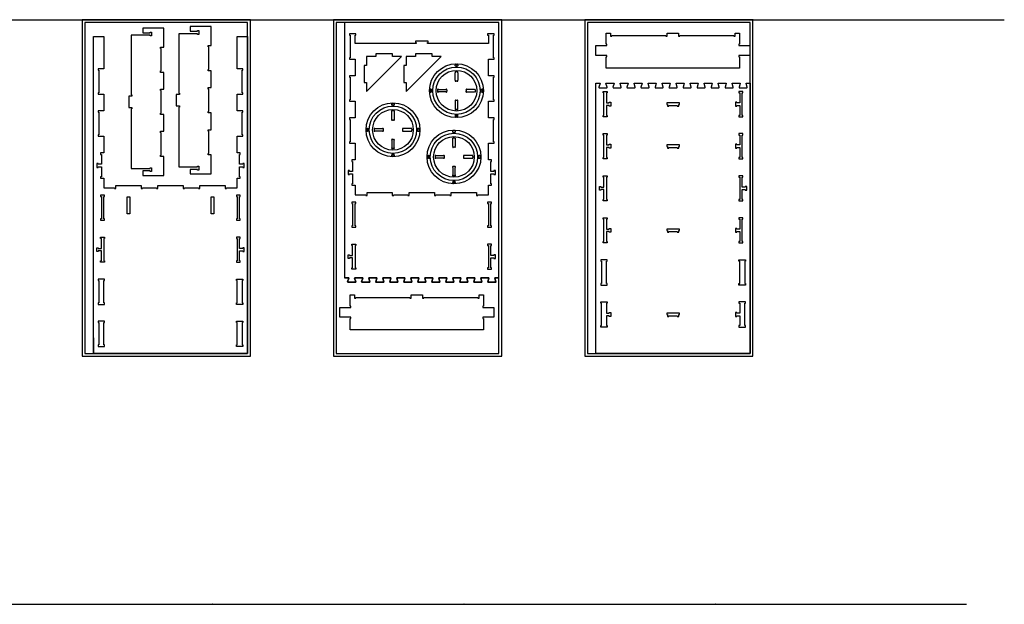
# Model space of a CAD drawing. Header units: inches. Extents: x -1745 to 48028, y -9858 to 20083.
# Tile 3 of 31: x 5840 to 12863, y -5412 to -1241. Entities that reach past the tile are written whole.
import ezdxf

# ---------------------------------------------------------------- set-up
doc = ezdxf.new("R2010")
doc.units = ezdxf.units.IN
doc.header["$MEASUREMENT"] = 0
doc.header["$PDMODE"] = 34
doc.layers.add('6_ANYTOOL_CUTTHROUGH_OUTSI', color=5, linetype='Continuous')
for name, color, linetype, lineweight, true_color in [('TOP-CUT-INSIDE_24.500MM', 7, 'Continuous', 25, 0x0300ff), ('TOP-CUT-OUTSIDE_24.500MM', 7, 'Continuous', 25, 0x00a2ff), ('TOP-POCKET-INSIDE_18.000MM', 7, 'Continuous', 25, 0x99ff00), ('TOP-POCKET-INSIDE_20.000MM', 7, 'Continuous', 25, 0x00ffc2)]:
    doc.layers.add(name, color=color, linetype=linetype, lineweight=lineweight, true_color=true_color)

msp = doc.modelspace()

# ---------------------------------------------------------------- linework, layer by layer
for p, q in [((-1476.9, -1241.5), (12862.9, -1241.5)), ((8958.6, -1559.6), (8952, -1559.6)), ((8956.3, -1569.6), (8954.3, -1569.6)), ((8767.8, -1743.7), (8767.8, -1750.4)), ((8777.8, -1746.1), (8777.8, -1748.1)), ((9132.8, -1746.1), (9132.8, -1748.1)), ((9142.8, -1743.7), (9142.8, -1750.4)), ((8505.9, -1838.4), (8499.2, -1838.4)), ((8503.5, -1848.4), (8501.5, -1848.4)), ((8958.6, -1934.6), (8952, -1934.6)), ((8956.3, -1924.6), (8954.3, -1924.6)), ((8315, -2022.6), (8315, -2029.3)), ((8325, -2024.9), (8325, -2026.9)), ((8680, -2024.9), (8680, -2026.9)), ((8690, -2022.6), (8690, -2029.3)), ((8941, -2032.1), (8934.3, -2032.1)), ((8938.6, -2042.1), (8936.6, -2042.1)), ((8505.9, -2213.4), (8499.2, -2213.4)), ((8503.5, -2203.4), (8501.5, -2203.4)), ((8750.1, -2216.3), (8750.1, -2223)), ((8760.1, -2218.6), (8760.1, -2220.6)), ((9115.1, -2218.6), (9115.1, -2220.6)), ((9125.1, -2216.3), (9125.1, -2223)), ((8941, -2407.1), (8934.3, -2407.1)), ((8938.6, -2397.1), (8936.6, -2397.1)), ((9205.9, -2541.5), (9182.9, -2541.5)), ((9200.9, -2711.5), (9200.9, -2551.5)), ((9200.9, -2551.5), (9205.9, -2551.5)), ((9205.9, -2551.5), (9205.9, -2541.5)), ((9182.9, -2721.5), (9205.9, -2721.5)), ((9205.9, -2711.5), (9200.9, -2711.5)), ((9205.9, -2721.5), (9205.9, -2711.5)), ((9131.5, -3081.5), (9185.4, -3081.5)), ((9185.4, -3081.5), (9131.5, -3081.5)), ((9186.8, -3084.4), (9178.8, -3110.5)), ((9178.8, -3110.5), (9186.8, -3084.4)), ((9037.4, -3111.7), (9037.3, -3110.5)), ((9037.3, -3110.5), (9037.4, -3111.7)), ((9078.8, -3110.5), (9078.7, -3111.7)), ((9078.7, -3111.7), (9078.8, -3110.5)), ((9081.4, -3114), (9134.7, -3114)), ((9134.7, -3114), (9081.4, -3114)), ((9180.2, -3113.7), (9181.4, -3114)), ((9181.4, -3114), (9180.2, -3113.7)), ((9236.9, -3112.9), (9237.4, -3111.7)), ((9237.4, -3111.7), (9236.9, -3112.9)), ((9237.4, -3111.7), (9237.3, -3110.5)), ((9237.3, -3110.5), (9237.4, -3111.7)), ((-1745.5, -5410.6), (12594.3, -5410.6))]:
    msp.add_line(p, q)
at = {"color": 3}
for p, q in [((8958.6, -1613.1), (8952, -1613.1)), ((8958.6, -1678.1), (8952, -1678.1)), ((8821.3, -1743.7), (8821.3, -1750.4)), ((8886.3, -1743.7), (8886.3, -1750.4)), ((9024.3, -1743.7), (9024.3, -1750.4)), ((9089.3, -1743.7), (9089.3, -1750.4)), ((8958.6, -1816.1), (8952, -1816.1)), ((8505.9, -1891.9), (8499.2, -1891.9)), ((8958.6, -1881.1), (8952, -1881.1)), ((8505.9, -1956.9), (8499.2, -1956.9)), ((8368.5, -2022.6), (8368.5, -2029.3)), ((8433.5, -2022.6), (8433.5, -2029.3)), ((8571.5, -2022.6), (8571.5, -2029.3)), ((8636.5, -2022.6), (8636.5, -2029.3)), ((8505.9, -2094.9), (8499.2, -2094.9)), ((8941, -2085.6), (8934.3, -2085.6)), ((8505.9, -2159.9), (8499.2, -2159.9)), ((8941, -2150.6), (8934.3, -2150.6)), ((8803.6, -2216.3), (8803.6, -2223)), ((8868.6, -2216.3), (8868.6, -2223)), ((9006.6, -2216.3), (9006.6, -2223)), ((9071.6, -2216.3), (9071.6, -2223)), ((8941, -2288.6), (8934.3, -2288.6)), ((8941, -2353.6), (8934.3, -2353.6))]:
    msp.add_line(p, q, dxfattribs=at)
at = {"color": 4}
for points in [[(6285.5, -3641.5), (7485.5, -3641.5), (7485.5, -1241.5), (6285.5, -1241.5)], [(6305.5, -3621.5), (7465.5, -3621.5), (7465.5, -1261.5), (6305.5, -1261.5)], [(8077.9, -3641.5), (9277.9, -3641.5), (9277.9, -1241.5), (8077.9, -1241.5)], [(8097.9, -3621.5), (9257.9, -3621.5), (9257.9, -1261.5), (8097.9, -1261.5)], [(9870.4, -3641.5), (11070.4, -3641.5), (11070.4, -1241.5), (9870.4, -1241.5)], [(9890.4, -3621.5), (11050.4, -3621.5), (11050.4, -1261.5), (9890.4, -1261.5)]]:
    msp.add_lwpolyline(points, close=True, dxfattribs=at)
for points in [[(8157.9, -1261.5), (8157.9, -1411.2), (8157.9, -1581.5), (8157.9, -3081.5), (8185.7, -3081.5), (8157.9, -3081.5), (8185.7, -3081.5), (8187.2, -3082.8), (8185.7, -3081.5), (8187.2, -3082.8), (8187.1, -3084.4), (8187.2, -3082.8), (8187.1, -3084.4), (8179.1, -3110.5), (8187.1, -3084.4), (8179.1, -3110.5), (8179.5, -3112.9), (8179.1, -3110.5), (8179.5, -3112.9), (8180.5, -3113.7), (8179.5, -3112.9), (8180.5, -3113.7), (8181.7, -3114), (8180.5, -3113.7), (8181.7, -3114), (8235, -3114), (8181.7, -3114), (8235, -3114), (8237.1, -3112.9), (8235, -3114), (8237.1, -3112.9), (8237.7, -3111.7), (8237.1, -3112.9), (8237.7, -3111.7), (8237.6, -3110.5), (8237.7, -3111.7), (8237.6, -3110.5), (8229.3, -3083.7), (8237.6, -3110.5), (8229.3, -3083.7), (8230.1, -3081.9), (8229.3, -3083.7), (8230.1, -3081.9), (8231.7, -3081.5), (8230.1, -3081.9), (8231.7, -3081.5), (8285.7, -3081.5), (8231.7, -3081.5), (8285.7, -3081.5), (8287.2, -3082.8), (8285.7, -3081.5), (8287.2, -3082.8), (8287.1, -3084.4), (8287.2, -3082.8), (8287.1, -3084.4), (8279.1, -3110.5), (8287.1, -3084.4), (8279.1, -3110.5), (8279.5, -3112.9), (8279.1, -3110.5), (8279.5, -3112.9), (8280.5, -3113.7), (8279.5, -3112.9), (8280.5, -3113.7), (8281.7, -3114), (8280.5, -3113.7), (8281.7, -3114), (8335, -3114), (8281.7, -3114), (8335, -3114), (8337.1, -3112.9), (8335, -3114), (8337.1, -3112.9), (8337.7, -3111.7), (8337.1, -3112.9), (8337.7, -3111.7), (8337.6, -3110.5), (8337.7, -3111.7), (8337.6, -3110.5), (8329.3, -3083.7), (8337.6, -3110.5), (8329.3, -3083.7), (8330.1, -3081.9), (8329.3, -3083.7), (8330.1, -3081.9), (8331.7, -3081.5), (8330.1, -3081.9), (8331.7, -3081.5), (8385.7, -3081.5), (8331.7, -3081.5), (8385.7, -3081.5), (8387.2, -3082.8), (8385.7, -3081.5), (8387.2, -3082.8), (8387.1, -3084.4), (8387.2, -3082.8), (8387.1, -3084.4), (8379.1, -3110.5), (8387.1, -3084.4), (8379.1, -3110.5), (8379, -3111.7), (8379.1, -3110.5), (8379, -3111.7), (8379.5, -3112.9), (8379, -3111.7), (8379.5, -3112.9), (8380.5, -3113.7), (8379.5, -3112.9), (8380.5, -3113.7), (8381.7, -3114), (8380.5, -3113.7), (8381.7, -3114), (8435, -3114), (8381.7, -3114), (8435, -3114), (8437.1, -3112.9), (8435, -3114), (8437.1, -3112.9), (8437.7, -3111.7), (8437.1, -3112.9), (8437.7, -3111.7), (8437.6, -3110.5), (8437.7, -3111.7), (8437.6, -3110.5), (8429.3, -3083.7), (8437.6, -3110.5), (8429.3, -3083.7), (8430.1, -3081.9), (8429.3, -3083.7), (8430.1, -3081.9), (8431.7, -3081.5), (8430.1, -3081.9), (8431.7, -3081.5), (8485.7, -3081.5), (8431.7, -3081.5), (8485.7, -3081.5), (8487.2, -3082.8), (8485.7, -3081.5), (8487.2, -3082.8), (8487.1, -3084.4), (8487.2, -3082.8), (8487.1, -3084.4), (8479.1, -3110.5), (8487.1, -3084.4), (8479.1, -3110.5), (8479, -3111.7), (8479.1, -3110.5), (8479, -3111.7), (8479.5, -3112.9), (8479, -3111.7), (8479.5, -3112.9), (8480.5, -3113.7), (8479.5, -3112.9), (8480.5, -3113.7), (8481.7, -3114), (8480.5, -3113.7), (8481.7, -3114), (8535, -3114), (8481.7, -3114), (8535, -3114), (8536.2, -3113.7), (8535, -3114), (8536.2, -3113.7), (8537.2, -3112.9), (8536.2, -3113.7), (8537.2, -3112.9), (8537.7, -3111.7), (8537.2, -3112.9), (8537.7, -3111.7), (8537.6, -3110.5), (8537.7, -3111.7), (8537.6, -3110.5), (8529.3, -3083.7), (8537.6, -3110.5), (8529.3, -3083.7), (8530.1, -3081.9), (8529.3, -3083.7), (8530.1, -3081.9), (8531.7, -3081.5), (8530.1, -3081.9), (8531.7, -3081.5), (8585.7, -3081.5), (8531.7, -3081.5), (8585.7, -3081.5), (8587.2, -3082.8), (8585.7, -3081.5), (8587.2, -3082.8), (8587.1, -3084.4), (8587.2, -3082.8), (8587.1, -3084.4), (8579.1, -3110.5), (8587.1, -3084.4), (8579.1, -3110.5), (8579.5, -3112.9), (8579.1, -3110.5), (8579.5, -3112.9), (8580.5, -3113.7), (8579.5, -3112.9), (8580.5, -3113.7), (8581.7, -3114), (8580.5, -3113.7), (8581.7, -3114), (8635, -3114), (8581.7, -3114), (8635, -3114), (8637.1, -3112.9), (8635, -3114), (8637.1, -3112.9), (8637.7, -3111.7), (8637.1, -3112.9), (8637.7, -3111.7), (8637.6, -3110.5), (8637.7, -3111.7), (8637.6, -3110.5), (8629.3, -3083.7), (8637.6, -3110.5), (8629.3, -3083.7), (8630.1, -3081.9), (8629.3, -3083.7), (8630.1, -3081.9), (8631.7, -3081.5), (8630.1, -3081.9), (8631.7, -3081.5), (8658.2, -3081.5), (8631.7, -3081.5), (8658.2, -3081.5), (8685.4, -3081.5), (8658.2, -3081.5), (8685.4, -3081.5), (8686.9, -3082.8), (8685.4, -3081.5), (8686.9, -3082.8), (8686.8, -3084.4), (8686.9, -3082.8), (8686.8, -3084.4), (8678.8, -3110.5), (8686.8, -3084.4), (8678.8, -3110.5), (8678.7, -3111.7), (8678.8, -3110.5), (8678.7, -3111.7), (8679.2, -3112.9), (8678.7, -3111.7), (8679.2, -3112.9), (8680.2, -3113.7), (8679.2, -3112.9), (8680.2, -3113.7), (8681.4, -3114), (8680.2, -3113.7), (8681.4, -3114), (8734.7, -3114), (8681.4, -3114), (8734.7, -3114), (8736.9, -3112.9), (8734.7, -3114), (8736.9, -3112.9), (8737.4, -3111.7), (8736.9, -3112.9), (8737.4, -3111.7), (8737.3, -3110.5), (8737.4, -3111.7), (8737.3, -3110.5), (8729.1, -3083.7), (8737.3, -3110.5), (8729.1, -3083.7), (8729.9, -3081.9), (8729.1, -3083.7), (8729.9, -3081.9), (8731.5, -3081.5), (8729.9, -3081.9), (8731.5, -3081.5), (8785.4, -3081.5), (8731.5, -3081.5), (8785.4, -3081.5), (8786.9, -3082.8), (8785.4, -3081.5), (8786.9, -3082.8), (8786.8, -3084.4), (8786.9, -3082.8), (8786.8, -3084.4), (8778.8, -3110.5), (8786.8, -3084.4), (8778.8, -3110.5), (8779.2, -3112.9), (8778.8, -3110.5), (8779.2, -3112.9), (8780.2, -3113.7), (8779.2, -3112.9), (8780.2, -3113.7), (8781.4, -3114), (8780.2, -3113.7), (8781.4, -3114), (8834.7, -3114), (8781.4, -3114), (8834.7, -3114), (8836.9, -3112.9), (8834.7, -3114), (8836.9, -3112.9), (8837.4, -3111.7), (8836.9, -3112.9), (8837.4, -3111.7), (8837.3, -3110.5), (8837.4, -3111.7), (8837.3, -3110.5), (8829.1, -3083.7), (8837.3, -3110.5), (8829.1, -3083.7), (8829.9, -3081.9), (8829.1, -3083.7), (8829.9, -3081.9), (8831.5, -3081.5), (8829.9, -3081.9), (8831.5, -3081.5), (8885.4, -3081.5), (8831.5, -3081.5), (8885.4, -3081.5), (8886.9, -3082.8), (8885.4, -3081.5), (8886.9, -3082.8), (8886.8, -3084.4), (8886.9, -3082.8), (8886.8, -3084.4), (8878.8, -3110.5), (8886.8, -3084.4), (8878.8, -3110.5), (8879.2, -3112.9), (8878.8, -3110.5), (8879.2, -3112.9), (8880.2, -3113.7), (8879.2, -3112.9), (8880.2, -3113.7), (8881.4, -3114), (8880.2, -3113.7), (8881.4, -3114), (8934.7, -3114), (8881.4, -3114), (8934.7, -3114), (8936.9, -3112.9), (8934.7, -3114), (8936.9, -3112.9), (8937.4, -3111.7), (8936.9, -3112.9), (8937.4, -3111.7), (8937.3, -3110.5), (8937.4, -3111.7), (8937.3, -3110.5), (8929.1, -3083.7), (8937.3, -3110.5), (8929.1, -3083.7), (8929.9, -3081.9), (8929.1, -3083.7), (8929.9, -3081.9), (8931.5, -3081.5), (8929.9, -3081.9), (8931.5, -3081.5), (8985.4, -3081.5), (8931.5, -3081.5), (8985.4, -3081.5), (8986.9, -3082.8), (8985.4, -3081.5), (8986.9, -3082.8), (8986.8, -3084.4), (8986.9, -3082.8), (8986.8, -3084.4), (8978.8, -3110.5), (8986.8, -3084.4), (8978.8, -3110.5), (8978.7, -3111.7), (8978.8, -3110.5), (8978.7, -3111.7), (8979.2, -3112.9), (8978.7, -3111.7), (8979.2, -3112.9), (8980.2, -3113.7), (8979.2, -3112.9), (8980.2, -3113.7), (8981.4, -3114), (8980.2, -3113.7), (8981.4, -3114), (9034.7, -3114), (8981.4, -3114), (9034.7, -3114), (9036.9, -3112.9), (9034.7, -3114), (9036.9, -3112.9), (9037.4, -3111.7), (9036.9, -3112.9), (9037.4, -3111.7), (9037.3, -3110.5), (9029.1, -3083.7), (9037.3, -3110.5), (9029.1, -3083.7), (9029.9, -3081.9), (9029.1, -3083.7), (9029.9, -3081.9), (9031.5, -3081.5), (9029.9, -3081.9), (9031.5, -3081.5), (9085.4, -3081.5), (9031.5, -3081.5), (9085.4, -3081.5), (9086.9, -3082.8), (9085.4, -3081.5), (9086.9, -3082.8), (9086.8, -3084.4), (9086.9, -3082.8), (9086.8, -3084.4), (9078.8, -3110.5), (9086.8, -3084.4), (9078.8, -3110.5), (9078.7, -3111.7), (9079.2, -3112.9), (9078.7, -3111.7), (9079.2, -3112.9), (9080.2, -3113.7), (9079.2, -3112.9), (9080.2, -3113.7), (9081.4, -3114), (9080.2, -3113.7), (9081.4, -3114), (9134.7, -3114), (9135.9, -3113.7), (9134.7, -3114), (9135.9, -3113.7), (9136.9, -3112.9), (9135.9, -3113.7), (9136.9, -3112.9), (9137.4, -3111.7), (9136.9, -3112.9), (9137.4, -3111.7), (9137.3, -3110.5), (9137.4, -3111.7), (9137.3, -3110.5), (9129.1, -3083.7), (9137.3, -3110.5), (9129.1, -3083.7), (9129.9, -3081.9), (9129.1, -3083.7), (9129.9, -3081.9), (9131.5, -3081.5), (9129.9, -3081.9), (9131.5, -3081.5), (9185.4, -3081.5), (9186.9, -3082.8), (9185.4, -3081.5), (9186.9, -3082.8), (9186.8, -3084.4), (9186.9, -3082.8), (9186.8, -3084.4), (9178.8, -3110.5), (9179.2, -3112.9), (9178.8, -3110.5), (9179.2, -3112.9), (9180.2, -3113.7), (9179.2, -3112.9), (9180.2, -3113.7), (9181.4, -3114), (9234.7, -3114), (9181.4, -3114), (9234.7, -3114), (9236.9, -3112.9), (9234.7, -3114), (9236.9, -3112.9), (9237.4, -3111.7), (9237.3, -3110.5), (9229.1, -3083.7), (9237.3, -3110.5), (9229.1, -3083.7), (9229.9, -3081.9), (9231.5, -3081.5), (9229.9, -3081.9), (9229.1, -3083.7), (9229.9, -3081.9), (9231.5, -3081.5), (9257.9, -3081.5), (9231.5, -3081.5), (9257.9, -3081.5), (9257.9, -3021.5), (9257.9, -2841.5), (9257.9, -2721.5), (9257.9, -2541.5), (9257.9, -2421.5), (9257.9, -2241.5), (9257.9, -2121.5), (9257.9, -1941.5), (9257.9, -1581.5), (9257.9, -1411.2), (9257.9, -1261.5)], [(7408.5, -2201.5), (7413.5, -2201.5), (7413.5, -2191.5), (7390.5, -2191.5), (7390.5, -2071.5), (7431.5, -2071.5), (7431.5, -2061.5), (7426.5, -2061.5), (7426.5, -1901.5), (7431.5, -1901.5), (7431.5, -1891.5), (7390.5, -1891.5), (7390.5, -1771.5), (7431.5, -1771.5), (7431.5, -1761.5), (7426.5, -1761.5), (7426.5, -1601.5), (7431.5, -1601.5), (7431.5, -1591.5), (7390.5, -1591.5), (7390.5, -1361.2), (7465.5, -1361.2), (7465.5, -3621.5), (6365.5, -3621.5), (6365.5, -1361.2), (6440.5, -1361.2), (6440.5, -1591.5), (6399.5, -1591.5), (6399.5, -1601.5), (6404.5, -1601.5), (6404.5, -1761.5), (6399.5, -1761.5), (6399.5, -1771.5), (6440.5, -1771.5), (6440.5, -1891.5), (6399.5, -1891.5), (6399.5, -1901.5), (6404.5, -1901.5), (6404.5, -2061.5), (6399.5, -2061.5), (6399.5, -2071.5), (6440.5, -2071.5), (6440.5, -2191.5), (6417.5, -2191.5), (6417.5, -2201.5), (6422.5, -2201.5), (6422.5, -2272.5), (6400.5, -2272.5), (6400.5, -2267.5), (6390.5, -2267.5), (6390.5, -2295.5), (6400.5, -2295.5), (6400.5, -2290.5), (6422.5, -2290.5), (6422.5, -2361.5), (6417.5, -2361.5), (6417.5, -2371.5), (6440.5, -2371.5), (6440.5, -2440.5), (6515.5, -2440.5), (6515.5, -2445.5), (6525.5, -2445.5), (6525.5, -2422.5), (6705.5, -2422.5), (6705.5, -2445.5), (6715.5, -2445.5), (6715.5, -2440.5), (6815.5, -2440.5), (6815.5, -2445.5), (6825.5, -2445.5), (6825.5, -2422.5), (7005.5, -2422.5), (7005.5, -2445.5), (7015.5, -2445.5), (7015.5, -2440.5), (7115.5, -2440.5), (7115.5, -2445.5), (7125.5, -2445.5), (7125.5, -2422.5), (7305.5, -2422.5), (7305.5, -2445.5), (7315.5, -2445.5), (7315.5, -2440.5), (7365.5, -2440.5), (7390.5, -2440.5), (7390.5, -2371.5), (7413.5, -2371.5), (7413.5, -2361.5), (7408.5, -2361.5), (7408.5, -2290.5), (7430.5, -2290.5), (7430.5, -2295.5), (7440.5, -2295.5), (7440.5, -2267.5), (7430.5, -2267.5), (7430.5, -2272.5), (7408.5, -2272.5)], [(8232.9, -1821.5), (8232.9, -1941.5), (8191.9, -1941.5), (8191.9, -1951.5), (8196.9, -1951.5), (8196.9, -2111.5), (8191.9, -2111.5), (8191.9, -2121.5), (8232.9, -2121.5), (8232.9, -2241.5), (8209.9, -2241.5), (8209.9, -2251.5), (8214.9, -2251.5), (8214.9, -2322.5), (8192.9, -2322.5), (8192.9, -2317.5), (8182.9, -2317.5), (8182.9, -2345.5), (8192.9, -2345.5), (8192.9, -2340.5), (8214.9, -2340.5), (8214.9, -2411.5), (8209.9, -2411.5), (8209.9, -2421.5), (8232.9, -2421.5), (8232.9, -2490.5), (8307.9, -2490.5), (8307.9, -2495.5), (8317.9, -2495.5), (8317.9, -2472.5), (8497.9, -2472.5), (8497.9, -2495.5), (8507.9, -2495.5), (8507.9, -2490.5), (8607.9, -2490.5), (8607.9, -2495.5), (8617.9, -2495.5), (8617.9, -2472.5), (8797.9, -2472.5), (8797.9, -2495.5), (8807.9, -2495.5), (8807.9, -2490.5), (8907.9, -2490.5), (8907.9, -2495.5), (8917.9, -2495.5), (8917.9, -2472.5), (9097.9, -2472.5), (9097.9, -2495.5), (9107.9, -2495.5), (9107.9, -2490.5), (9182.9, -2490.5), (9182.9, -2421.5), (9205.9, -2421.5), (9205.9, -2411.5), (9200.9, -2411.5), (9200.9, -2340.5), (9222.9, -2340.5), (9222.9, -2345.5), (9232.9, -2345.5), (9232.9, -2317.5), (9222.9, -2317.5), (9222.9, -2322.5), (9200.9, -2322.5), (9200.9, -2251.5), (9205.9, -2251.5), (9205.9, -2241.5), (9182.9, -2241.5), (9182.9, -2121.5), (9223.9, -2121.5), (9223.9, -2111.5), (9218.9, -2111.5), (9218.9, -1951.5), (9223.9, -1951.5), (9223.9, -1941.5), (9182.9, -1941.5), (9182.9, -1821.5), (9223.9, -1821.5), (9223.9, -1811.5), (9218.9, -1811.5), (9218.9, -1651.5), (9223.9, -1651.5), (9223.9, -1641.5), (9182.9, -1641.5), (9182.9, -1521.5), (9223.9, -1521.5), (9223.9, -1511.5), (9218.9, -1511.5), (9218.9, -1351.5), (9223.9, -1351.5), (9223.9, -1341.5), (9177.9, -1341.5), (9177.9, -1351.5), (9182.9, -1351.5), (9182.9, -1411.2), (8747.9, -1411.2), (8747.9, -1403.2), (8752.9, -1403.2), (8752.9, -1393.2), (8662.9, -1393.2), (8662.9, -1403.2), (8667.9, -1403.2), (8667.9, -1411.2), (8232.9, -1411.2), (8232.9, -1351.5), (8237.9, -1351.5), (8237.9, -1341.5), (8191.9, -1341.5), (8191.9, -1351.5), (8196.9, -1351.5), (8196.9, -1511.5), (8191.9, -1511.5), (8191.9, -1521.5), (8232.9, -1521.5), (8232.9, -1641.5), (8191.9, -1641.5), (8191.9, -1651.5), (8196.9, -1651.5), (8196.9, -1811.5), (8191.9, -1811.5), (8191.9, -1821.5)], [(10028.9, -1415.5), (10023.9, -1415.5), (10023.9, -1335.5), (10053.9, -1335.5), (10053.9, -1358.5), (10063.9, -1358.5), (10063.9, -1353.5), (10448.9, -1353.5), (10448.9, -1358.5), (10458.9, -1358.5), (10458.9, -1335.5), (10538.9, -1335.5), (10538.9, -1358.5), (10548.9, -1358.5), (10548.9, -1353.5), (10933.9, -1353.5), (10933.9, -1358.5), (10943.9, -1358.5), (10943.9, -1335.5), (10973.9, -1335.5), (10973.9, -1415.5), (10968.9, -1415.5), (10968.9, -1425.5), (10973.9, -1425.5), (11048.9, -1425.5), (11048.9, -1495.5), (10973.9, -1495.5), (10968.9, -1495.5), (10968.9, -1505.5), (10973.9, -1505.5), (10973.9, -1585.5), (10023.9, -1585.5), (10023.9, -1505.5), (10028.9, -1505.5), (10028.9, -1495.5), (10023.9, -1495.5), (9948.9, -1495.5), (9948.9, -1425.5), (10023.9, -1425.5), (10028.9, -1425.5)], [(8296.3, -1568.1), (8296.3, -1688.1), (8314.3, -1688.1), (8314.3, -1753.1), (8564.3, -1503.1), (8499.3, -1503.1), (8499.3, -1485.1), (8379.3, -1485.1), (8379.3, -1503.1), (8314.3, -1503.1), (8314.3, -1568.1)], [(8579.2, -1568.1), (8579.2, -1688.1), (8597.2, -1688.1), (8597.2, -1753.1), (8847.2, -1503.1), (8782.2, -1503.1), (8782.2, -1485.1), (8662.2, -1485.1), (8662.2, -1503.1), (8597.2, -1503.1), (8597.2, -1568.1)], [(10045.4, -1834.5), (10045.4, -1829.5), (10055.4, -1829.5), (10055.4, -1857.5), (10045.4, -1857.5), (10045.4, -1852.5), (10025.4, -1852.5), (10025.4, -1923.5), (10030.4, -1923.5), (10030.4, -1933.5), (10002.4, -1933.5), (10002.4, -1923.5), (10007.4, -1923.5), (10007.4, -1763.5), (10002.4, -1763.5), (10002.4, -1753.5), (10030.4, -1753.5), (10030.4, -1763.5), (10025.4, -1763.5), (10025.4, -1834.5)], [(10955.4, -1834.5), (10955.4, -1829.5), (10945.4, -1829.5), (10945.4, -1857.5), (10955.4, -1857.5), (10955.4, -1852.5), (10975.4, -1852.5), (10975.4, -1923.5), (10970.4, -1923.5), (10970.4, -1933.5), (10998.4, -1933.5), (10998.4, -1923.5), (10993.4, -1923.5), (10993.4, -1763.5), (10998.4, -1763.5), (10998.4, -1753.5), (10970.4, -1753.5), (10970.4, -1763.5), (10975.4, -1763.5), (10975.4, -1834.5)], [(10455.4, -1844.5), (10460.4, -1844.5), (10460.4, -1857.5), (10470.4, -1857.5), (10470.4, -1852.5), (10530.4, -1852.5), (10530.4, -1857.5), (10540.4, -1857.5), (10540.4, -1844.5), (10545.4, -1844.5), (10545.4, -1834.5), (10455.4, -1834.5)], [(10045.4, -2134.5), (10045.4, -2129.5), (10055.4, -2129.5), (10055.4, -2157.5), (10045.4, -2157.5), (10045.4, -2152.5), (10025.4, -2152.5), (10025.4, -2223.5), (10030.4, -2223.5), (10030.4, -2233.5), (10002.4, -2233.5), (10002.4, -2223.5), (10007.4, -2223.5), (10007.4, -2063.5), (10002.4, -2063.5), (10002.4, -2053.5), (10030.4, -2053.5), (10030.4, -2063.5), (10025.4, -2063.5), (10025.4, -2134.5)], [(10955.4, -2134.5), (10955.4, -2129.5), (10945.4, -2129.5), (10945.4, -2157.5), (10955.4, -2157.5), (10955.4, -2152.5), (10975.4, -2152.5), (10975.4, -2223.5), (10970.4, -2223.5), (10970.4, -2233.5), (10998.4, -2233.5), (10998.4, -2223.5), (10993.4, -2223.5), (10993.4, -2063.5), (10998.4, -2063.5), (10998.4, -2053.5), (10970.4, -2053.5), (10970.4, -2063.5), (10975.4, -2063.5), (10975.4, -2134.5)], [(10455.4, -2144.5), (10460.4, -2144.5), (10460.4, -2157.5), (10470.4, -2157.5), (10470.4, -2152.5), (10530.4, -2152.5), (10530.4, -2157.5), (10540.4, -2157.5), (10540.4, -2144.5), (10545.4, -2144.5), (10545.4, -2134.5), (10455.4, -2134.5)], [(10007.4, -2434.5), (10007.4, -2363.5), (10002.4, -2363.5), (10002.4, -2353.5), (10030.4, -2353.5), (10030.4, -2363.5), (10025.4, -2363.5), (10025.4, -2523.5), (10030.4, -2523.5), (10030.4, -2533.5), (10002.4, -2533.5), (10002.4, -2523.5), (10007.4, -2523.5), (10007.4, -2452.5), (9985.4, -2452.5), (9985.4, -2457.5), (9975.4, -2457.5), (9975.4, -2429.5), (9985.4, -2429.5), (9985.4, -2434.5)], [(10993.4, -2434.5), (10993.4, -2363.5), (10998.4, -2363.5), (10998.4, -2353.5), (10970.4, -2353.5), (10970.4, -2363.5), (10975.4, -2363.5), (10975.4, -2523.5), (10970.4, -2523.5), (10970.4, -2533.5), (10998.4, -2533.5), (10998.4, -2523.5), (10993.4, -2523.5), (10993.4, -2452.5), (11015.4, -2452.5), (11015.4, -2457.5), (11025.4, -2457.5), (11025.4, -2429.5), (11015.4, -2429.5), (11015.4, -2434.5)], [(6417.5, -2661.5), (6417.5, -2671.5), (6445.5, -2671.5), (6445.5, -2661.5), (6440.5, -2661.5), (6440.5, -2501.5), (6445.5, -2501.5), (6445.5, -2491.5), (6417.5, -2491.5), (6417.5, -2501.5), (6422.5, -2501.5), (6422.5, -2661.5)], [(6624.5, -2505.5), (6624.5, -2625.5), (6606.5, -2625.5), (6606.5, -2505.5)], [(7224.5, -2505.5), (7224.5, -2625.5), (7206.5, -2625.5), (7206.5, -2505.5)], [(7385.5, -2661.5), (7385.5, -2671.5), (7413.5, -2671.5), (7413.5, -2661.5), (7408.5, -2661.5), (7408.5, -2501.5), (7413.5, -2501.5), (7413.5, -2491.5), (7385.5, -2491.5), (7385.5, -2501.5), (7390.5, -2501.5), (7390.5, -2661.5)], [(8237.9, -2711.5), (8232.9, -2711.5), (8232.9, -2551.5), (8237.9, -2551.5), (8237.9, -2541.5), (8209.9, -2541.5), (8209.9, -2551.5), (8214.9, -2551.5), (8214.9, -2711.5), (8209.9, -2711.5), (8209.9, -2721.5), (8237.9, -2721.5)], [(9205.9, -2711.5), (9200.9, -2711.5), (9200.9, -2551.5), (9205.9, -2551.5), (9205.9, -2541.5), (9177.9, -2541.5), (9177.9, -2551.5), (9182.9, -2551.5), (9182.9, -2711.5), (9177.9, -2711.5), (9177.9, -2721.5), (9205.9, -2721.5)], [(10045.4, -2734.5), (10045.4, -2729.5), (10055.4, -2729.5), (10055.4, -2757.5), (10045.4, -2757.5), (10045.4, -2752.5), (10025.4, -2752.5), (10025.4, -2823.5), (10030.4, -2823.5), (10030.4, -2833.5), (10002.4, -2833.5), (10002.4, -2823.5), (10007.4, -2823.5), (10007.4, -2663.5), (10002.4, -2663.5), (10002.4, -2653.5), (10030.4, -2653.5), (10030.4, -2663.5), (10025.4, -2663.5), (10025.4, -2734.5)], [(10955.4, -2734.5), (10955.4, -2729.5), (10945.4, -2729.5), (10945.4, -2757.5), (10955.4, -2757.5), (10955.4, -2752.5), (10975.4, -2752.5), (10975.4, -2823.5), (10970.4, -2823.5), (10970.4, -2833.5), (10998.4, -2833.5), (10998.4, -2823.5), (10993.4, -2823.5), (10993.4, -2663.5), (10998.4, -2663.5), (10998.4, -2653.5), (10970.4, -2653.5), (10970.4, -2663.5), (10975.4, -2663.5), (10975.4, -2734.5)], [(10455.4, -2744.5), (10460.4, -2744.5), (10460.4, -2757.5), (10470.4, -2757.5), (10470.4, -2752.5), (10530.4, -2752.5), (10530.4, -2757.5), (10540.4, -2757.5), (10540.4, -2744.5), (10545.4, -2744.5), (10545.4, -2734.5), (10455.4, -2734.5)], [(6422.5, -2961.5), (6422.5, -2890.5), (6400.5, -2890.5), (6400.5, -2895.5), (6390.5, -2895.5), (6390.5, -2867.5), (6400.5, -2867.5), (6400.5, -2872.5), (6422.5, -2872.5), (6422.5, -2801.5), (6417.5, -2801.5), (6417.5, -2791.5), (6445.5, -2791.5), (6445.5, -2801.5), (6440.5, -2801.5), (6440.5, -2961.5), (6445.5, -2961.5), (6445.5, -2971.5), (6417.5, -2971.5), (6417.5, -2961.5)], [(7430.5, -2867.5), (7430.5, -2872.5), (7408.5, -2872.5), (7408.5, -2801.5), (7413.5, -2801.5), (7413.5, -2791.5), (7385.5, -2791.5), (7385.5, -2801.5), (7390.5, -2801.5), (7390.5, -2961.5), (7385.5, -2961.5), (7385.5, -2971.5), (7413.5, -2971.5), (7413.5, -2961.5), (7408.5, -2961.5), (7408.5, -2890.5), (7430.5, -2890.5), (7430.5, -2895.5), (7440.5, -2895.5), (7440.5, -2867.5)], [(8237.9, -2841.5), (8237.9, -2851.5), (8232.9, -2851.5), (8232.9, -3011.5), (8237.9, -3011.5), (8237.9, -3021.5), (8209.9, -3021.5), (8209.9, -3011.5), (8214.9, -3011.5), (8214.9, -2940.5), (8192.9, -2940.5), (8192.9, -2945.5), (8182.9, -2945.5), (8182.9, -2917.5), (8192.9, -2917.5), (8192.9, -2922.5), (8214.9, -2922.5), (8214.9, -2851.5), (8209.9, -2851.5), (8209.9, -2841.5)], [(9177.9, -2841.5), (9177.9, -2851.5), (9182.9, -2851.5), (9182.9, -3011.5), (9177.9, -3011.5), (9177.9, -3021.5), (9205.9, -3021.5), (9205.9, -3011.5), (9200.9, -3011.5), (9200.9, -2940.5), (9222.9, -2940.5), (9222.9, -2945.5), (9232.9, -2945.5), (9232.9, -2917.5), (9222.9, -2917.5), (9222.9, -2922.5), (9200.9, -2922.5), (9200.9, -2851.5), (9205.9, -2851.5), (9205.9, -2841.5)], [(9984.4, -3123.5), (9984.4, -3133.5), (10030.4, -3133.5), (10030.4, -3123.5), (10025.4, -3123.5), (10025.4, -2963.5), (10030.4, -2963.5), (10030.4, -2953.5), (9984.4, -2953.5), (9984.4, -2963.5), (9989.4, -2963.5), (9989.4, -3123.5)], [(11016.4, -3123.5), (11016.4, -3133.5), (10970.4, -3133.5), (10970.4, -3123.5), (10975.4, -3123.5), (10975.4, -2963.5), (10970.4, -2963.5), (10970.4, -2953.5), (11016.4, -2953.5), (11016.4, -2963.5), (11011.4, -2963.5), (11011.4, -3123.5)], [(6399.5, -3091.5), (6399.5, -3101.5), (6404.5, -3101.5), (6404.5, -3261.5), (6399.5, -3261.5), (6399.5, -3271.5), (6445.5, -3271.5), (6445.5, -3261.5), (6440.5, -3261.5), (6440.5, -3101.5), (6445.5, -3101.5), (6445.5, -3091.5)], [(7431.5, -3271.5), (7385.5, -3271.5), (7385.5, -3261.5), (7390.5, -3261.5), (7390.5, -3101.5), (7385.5, -3101.5), (7385.5, -3091.5), (7431.5, -3091.5), (7431.5, -3101.5), (7426.5, -3101.5), (7426.5, -3261.5), (7431.5, -3261.5)], [(8202.4, -3283.6), (8197.4, -3283.6), (8197.4, -3203.6), (8227.4, -3203.6), (8227.4, -3226.6), (8237.4, -3226.6), (8237.4, -3221.6), (8622.4, -3221.6), (8622.4, -3226.6), (8632.4, -3226.6), (8632.4, -3203.6), (8712.4, -3203.6), (8712.4, -3226.6), (8722.4, -3226.6), (8722.4, -3221.6), (9107.4, -3221.6), (9107.4, -3226.6), (9117.4, -3226.6), (9117.4, -3203.6), (9147.4, -3203.6), (9147.4, -3283.6), (9142.4, -3283.6), (9142.4, -3293.6), (9147.4, -3293.6), (9222.4, -3293.6), (9222.4, -3363.6), (9147.4, -3363.6), (9142.4, -3363.6), (9142.4, -3373.6), (9147.4, -3373.6), (9147.4, -3453.6), (8197.4, -3453.6), (8197.4, -3373.6), (8202.4, -3373.6), (8202.4, -3363.6), (8197.4, -3363.6), (8122.4, -3363.6), (8122.4, -3293.6), (8197.4, -3293.6), (8202.4, -3293.6)], [(10045.4, -3334.5), (10045.4, -3329.5), (10055.4, -3329.5), (10055.4, -3357.5), (10045.4, -3357.5), (10045.4, -3352.5), (10025.4, -3352.5), (10025.4, -3423.5), (10030.4, -3423.5), (10030.4, -3433.5), (9984.4, -3433.5), (9984.4, -3423.5), (9989.4, -3423.5), (9989.4, -3263.5), (9984.4, -3263.5), (9984.4, -3253.5), (10030.4, -3253.5), (10030.4, -3263.5), (10025.4, -3263.5), (10025.4, -3334.5)], [(10955.4, -3334.5), (10955.4, -3329.5), (10945.4, -3329.5), (10945.4, -3357.5), (10955.4, -3357.5), (10955.4, -3352.5), (10975.4, -3352.5), (10975.4, -3423.5), (10970.4, -3423.5), (10970.4, -3433.5), (11016.4, -3433.5), (11016.4, -3423.5), (11011.4, -3423.5), (11011.4, -3263.5), (11016.4, -3263.5), (11016.4, -3253.5), (10970.4, -3253.5), (10970.4, -3263.5), (10975.4, -3263.5), (10975.4, -3334.5)], [(10455.4, -3344.5), (10460.4, -3344.5), (10460.4, -3357.5), (10470.4, -3357.5), (10470.4, -3352.5), (10530.4, -3352.5), (10530.4, -3357.5), (10540.4, -3357.5), (10540.4, -3344.5), (10545.4, -3344.5), (10545.4, -3334.5), (10455.4, -3334.5)], [(6399.5, -3401.5), (6404.5, -3401.5), (6404.5, -3561.5), (6399.5, -3561.5), (6399.5, -3571.5), (6445.5, -3571.5), (6445.5, -3561.5), (6440.5, -3561.5), (6440.5, -3401.5), (6445.5, -3401.5), (6445.5, -3391.5), (6399.5, -3391.5)], [(7431.5, -3401.5), (7426.5, -3401.5), (7426.5, -3561.5), (7431.5, -3561.5), (7431.5, -3571.5), (7385.5, -3571.5), (7385.5, -3561.5), (7390.5, -3561.5), (7390.5, -3401.5), (7385.5, -3401.5), (7385.5, -3391.5), (7431.5, -3391.5)]]:
    msp.add_lwpolyline(points, close=True)
for points in [[(6769.9, -1333.6), (6769.9, -1328.6), (6779.9, -1328.6), (6779.9, -1356.6), (6769.9, -1356.6), (6769.9, -1351.6), (6635.9, -1351.6), (6635.9, -1776.6), (6640.9, -1776.6), (6640.9, -1786.6), (6617.9, -1786.6), (6617.9, -1866.6), (6640.9, -1866.6), (6640.9, -1876.6), (6635.9, -1876.6), (6635.9, -2301.6), (6769.9, -2301.6), (6769.9, -2296.6), (6779.9, -2296.6), (6779.9, -2324.6), (6769.9, -2324.6), (6769.9, -2319.6), (6717.9, -2319.6), (6717.9, -2351.6), (6867.9, -2351.6), (6867.9, -2216.6), (6844.9, -2216.6), (6844.9, -2206.6), (6849.9, -2206.6), (6849.9, -2046.6), (6844.9, -2046.6), (6844.9, -2036.6), (6867.9, -2036.6), (6867.9, -1916.6), (6844.9, -1916.6), (6844.9, -1906.6), (6849.9, -1906.6), (6849.9, -1746.6), (6844.9, -1746.6), (6844.9, -1736.6), (6867.9, -1736.6), (6867.9, -1616.6), (6844.9, -1616.6), (6844.9, -1606.6), (6849.9, -1606.6), (6849.9, -1446.6), (6844.9, -1446.6), (6844.9, -1436.6), (6867.9, -1436.6), (6867.9, -1301.6), (6717.9, -1301.6), (6717.9, -1333.6), (6769.9, -1333.6)], [(7108.7, -1322.3), (7108.7, -1317.3), (7118.7, -1317.3), (7118.7, -1345.3), (7108.7, -1345.3), (7108.7, -1340.3), (6974.7, -1340.3), (6974.7, -1765.3), (6979.7, -1765.3), (6979.7, -1775.3), (6956.7, -1775.3), (6956.7, -1855.3), (6979.7, -1855.3), (6979.7, -1865.3), (6974.7, -1865.3), (6974.7, -2290.3), (7108.7, -2290.3), (7108.7, -2285.3), (7118.7, -2285.3), (7118.7, -2313.3), (7108.7, -2313.3), (7108.7, -2308.3), (7056.7, -2308.3), (7056.7, -2340.3), (7206.7, -2340.3), (7206.7, -2205.3), (7183.7, -2205.3), (7183.7, -2195.3), (7188.7, -2195.3), (7188.7, -2035.3), (7183.7, -2035.3), (7183.7, -2025.3), (7206.7, -2025.3), (7206.7, -1905.3), (7183.7, -1905.3), (7183.7, -1895.3), (7188.7, -1895.3), (7188.7, -1735.3), (7183.7, -1735.3), (7183.7, -1725.3), (7206.7, -1725.3), (7206.7, -1605.3), (7183.7, -1605.3), (7183.7, -1595.3), (7188.7, -1595.3), (7188.7, -1435.3), (7183.7, -1435.3), (7183.7, -1425.3), (7206.7, -1425.3), (7206.7, -1290.3), (7056.7, -1290.3), (7056.7, -1322.3), (7108.7, -1322.3)], [(6365.5, -3511.5), (6365.5, -3621.5), (6365.5, -2521.5)], [(8232.9, -2541.5), (8209.9, -2541.5), (8209.9, -2551.5), (8214.9, -2551.5), (8214.9, -2711.5), (8209.9, -2711.5), (8209.9, -2721.5), (8232.9, -2721.5)]]:
    msp.add_lwpolyline(points)
for p in [(7485.5, -1241.5), (9277.9, -1241.5), (11070.4, -1241.5), (7216.9, -5410.6), (9009.3, -5410.6), (10801.8, -5410.6)]:
    msp.add_point(p)
at = {"layer": '6_ANYTOOL_CUTTHROUGH_OUTSI', "color": 0}
msp.add_lwpolyline([(10479.4, -1694.8), (10479.3, -1696.4), (10471.3, -1722.5), (10471.2, -1723.7), (10471.7, -1724.9), (10472.7, -1725.7), (10473.9, -1726), (10527.2, -1726), (10529.4, -1724.9), (10529.9, -1723.7), (10529.8, -1722.5), (10521.6, -1695.7), (10522.3, -1693.9), (10523.9, -1693.5), (10577.9, -1693.5), (10579.4, -1694.8), (10579.3, -1696.4), (10571.3, -1722.5), (10571.7, -1724.9), (10572.7, -1725.7), (10573.9, -1726), (10627.2, -1726), (10629.4, -1724.9), (10629.9, -1723.7), (10629.8, -1722.5), (10621.6, -1695.7), (10622.3, -1693.9), (10623.9, -1693.5), (10677.9, -1693.5), (10679.4, -1694.8), (10679.3, -1696.4), (10671.3, -1722.5), (10671.7, -1724.9), (10672.7, -1725.7), (10673.9, -1726), (10727.2, -1726), (10729.4, -1724.9), (10729.9, -1723.7), (10729.8, -1722.5), (10721.6, -1695.7), (10722.3, -1693.9), (10723.9, -1693.5), (10777.9, -1693.5), (10779.4, -1694.8), (10779.3, -1696.4), (10771.3, -1722.5), (10771.2, -1723.7), (10771.7, -1724.9), (10772.7, -1725.7), (10773.9, -1726), (10827.2, -1726), (10829.4, -1724.9), (10829.9, -1723.7), (10829.8, -1722.5), (10821.6, -1695.7), (10822.3, -1693.9), (10823.9, -1693.5), (10877.9, -1693.5), (10879.4, -1694.8), (10879.3, -1696.4), (10871.3, -1722.5), (10871.2, -1723.7), (10871.7, -1724.9), (10872.7, -1725.7), (10873.9, -1726), (10927.2, -1726), (10928.4, -1725.7), (10929.4, -1724.9), (10929.9, -1723.7), (10929.8, -1722.5), (10921.6, -1695.7), (10922.3, -1693.9), (10923.9, -1693.5), (10977.9, -1693.5), (10979.4, -1694.8), (10979.3, -1696.4), (10971.3, -1722.5), (10971.7, -1724.9), (10972.7, -1725.7), (10973.9, -1726), (11027.2, -1726), (11029.4, -1724.9), (11029.9, -1723.7), (11029.8, -1722.5), (11021.6, -1695.7), (11022.3, -1693.9), (11023.9, -1693.5), (11050.4, -1693.5), (11050.4, -3621.5), (9950.4, -3621.5), (9950.4, -1693.5), (9978.1, -1693.5), (9979.7, -1694.8), (9979.5, -1696.4), (9971.5, -1722.5), (9971.9, -1724.9), (9972.9, -1725.7), (9974.2, -1726), (10027.4, -1726), (10029.6, -1724.9), (10030.1, -1723.7), (10030, -1722.5), (10021.8, -1695.7), (10022.6, -1693.9), (10024.2, -1693.5), (10078.1, -1693.5), (10079.7, -1694.8), (10079.5, -1696.4), (10071.5, -1722.5), (10071.9, -1724.9), (10072.9, -1725.7), (10074.2, -1726), (10127.4, -1726), (10129.6, -1724.9), (10130.1, -1723.7), (10130, -1722.5), (10121.8, -1695.7), (10122.6, -1693.9), (10124.2, -1693.5), (10178.1, -1693.5), (10179.7, -1694.8), (10179.5, -1696.4), (10171.5, -1722.5), (10171.5, -1723.7), (10172, -1724.9), (10172.9, -1725.7), (10174.2, -1726), (10227.4, -1726), (10229.6, -1724.9), (10230.1, -1723.7), (10230, -1722.5), (10221.8, -1695.7), (10222.6, -1693.9), (10224.2, -1693.5), (10278.1, -1693.5), (10279.7, -1694.8), (10279.5, -1696.4), (10271.5, -1722.5), (10271.5, -1723.7), (10272, -1724.9), (10272.9, -1725.7), (10274.2, -1726), (10327.4, -1726), (10328.6, -1725.7), (10329.6, -1724.9), (10330.1, -1723.7), (10330, -1722.5), (10321.8, -1695.7), (10322.6, -1693.9), (10324.2, -1693.5), (10378.1, -1693.5), (10379.7, -1694.8), (10379.5, -1696.4), (10371.5, -1722.5), (10371.9, -1724.9), (10372.9, -1725.7), (10374.2, -1726), (10427.4, -1726), (10429.6, -1724.9), (10430.1, -1723.7), (10430, -1722.5), (10421.8, -1695.7), (10422.6, -1693.9), (10424.2, -1693.5), (10450.7, -1693.5), (10477.9, -1693.5)], close=True, dxfattribs=at)
at = {"layer": 'TOP-CUT-INSIDE_24.500MM'}
for centre in [(8955.3, -1747.1), (8502.5, -2025.9), (8937.6, -2219.6)]:
    msp.add_circle(centre, 169, dxfattribs=at)
at = {"layer": 'TOP-CUT-OUTSIDE_24.500MM'}
for centre, radius in [((8955.3, -1747.1), 192), ((8955.3, -1747.1), 145), ((8502.5, -2025.9), 192), ((8502.5, -2025.9), 145), ((8937.6, -2219.6), 192), ((8937.6, -2219.6), 145)]:
    msp.add_circle(centre, radius, dxfattribs=at)
at = {"layer": 'TOP-POCKET-INSIDE_18.000MM'}
for p, q in [((8946.3, -1569.6), (8946.3, -1565.2)), ((8964.3, -1565.2), (8964.3, -1569.6)), ((8773.5, -1738.1), (8777.8, -1738.1)), ((9137.1, -1738.1), (9132.8, -1738.1)), ((8777.8, -1756.1), (8773.5, -1756.1)), ((9132.8, -1756.1), (9137.1, -1756.1)), ((8493.5, -1848.4), (8493.5, -1844.1)), ((8511.5, -1844.1), (8511.5, -1848.4)), ((8946.3, -1924.6), (8946.3, -1928.9)), ((8964.3, -1928.9), (8964.3, -1924.6)), ((8320.7, -2016.9), (8325, -2016.9)), ((8325, -2034.9), (8320.7, -2034.9)), ((8684.4, -2016.9), (8680, -2016.9)), ((8680, -2034.9), (8684.4, -2034.9)), ((8928.6, -2042.1), (8928.6, -2037.8)), ((8946.6, -2037.8), (8946.6, -2042.1)), ((8493.5, -2203.4), (8493.5, -2207.8)), ((8511.5, -2207.8), (8511.5, -2203.4)), ((8755.8, -2210.6), (8760.1, -2210.6)), ((8760.1, -2228.6), (8755.8, -2228.6)), ((9119.5, -2210.6), (9115.1, -2210.6)), ((9115.1, -2228.6), (9119.5, -2228.6)), ((8928.6, -2397.1), (8928.6, -2401.5)), ((8946.6, -2401.5), (8946.6, -2397.1))]:
    msp.add_line(p, q, dxfattribs=at)
for centre, start, end in [((8949.1, -1562.4), 44.427, 225.573), ((8950.3, -1569.6), 180, 0), ((8960.3, -1569.6), 180, 0), ((8961.5, -1562.4), 314.427, 135.573), ((8770.6, -1740.9), 44.427, 225.573), ((8770.6, -1753.3), 134.427, 315.573), ((8777.8, -1742.1), 270, 90), ((8777.8, -1752.1), 270, 90), ((9132.8, -1742.1), 90, 270), ((9132.8, -1752.1), 90, 270), ((9140, -1740.9), 314.427, 135.573), ((9140, -1753.3), 224.427, 45.573), ((8496.3, -1841.2), 44.427, 225.573), ((8497.5, -1848.4), 180, 0), ((8507.5, -1848.4), 180, 0), ((8508.7, -1841.2), 314.427, 135.573), ((8949.1, -1931.8), 134.427, 315.573), ((8950.3, -1924.6), 0, 180), ((8960.3, -1924.6), 0, 180), ((8961.5, -1931.8), 224.427, 45.573), ((8317.8, -2019.7), 44.427, 225.573), ((8317.8, -2032.1), 134.427, 315.573), ((8325, -2020.9), 270, 90), ((8325, -2030.9), 270, 90), ((8680, -2020.9), 90, 270), ((8680, -2030.9), 90, 270), ((8687.2, -2019.7), 314.427, 135.573), ((8687.2, -2032.1), 224.427, 45.573), ((8931.4, -2034.9), 44.427, 225.573), ((8943.8, -2034.9), 314.427, 135.573), ((8932.6, -2042.1), 180, 0), ((8942.6, -2042.1), 180, 0), ((8496.3, -2210.6), 134.427, 315.573), ((8497.5, -2203.4), 0, 180), ((8507.5, -2203.4), 0, 180), ((8508.7, -2210.6), 224.427, 45.573), ((8752.9, -2213.4), 44.427, 225.573), ((8752.9, -2225.8), 134.427, 315.573), ((8760.1, -2214.6), 270, 90), ((8760.1, -2224.6), 270, 90), ((9115.1, -2214.6), 90, 270), ((9115.1, -2224.6), 90, 270), ((9122.3, -2213.4), 314.427, 135.573), ((9122.3, -2225.8), 224.427, 45.573), ((8931.4, -2404.3), 134.427, 315.573), ((8932.6, -2397.1), 0, 180), ((8942.6, -2397.1), 0, 180), ((8943.8, -2404.3), 224.427, 45.573)]:
    msp.add_arc(centre, 4, start, end, dxfattribs=at)
at = {"layer": 'TOP-POCKET-INSIDE_20.000MM'}
for p, q in [((8946.3, -1672.4), (8946.3, -1618.7)), ((8964.3, -1618.7), (8964.3, -1672.4)), ((8827, -1738.1), (8880.6, -1738.1)), ((9083.6, -1738.1), (9030, -1738.1)), ((8880.6, -1756.1), (8827, -1756.1)), ((8946.3, -1821.7), (8946.3, -1875.4)), ((8964.3, -1875.4), (8964.3, -1821.7)), ((9030, -1756.1), (9083.6, -1756.1)), ((8493.5, -1951.3), (8493.5, -1897.6)), ((8511.5, -1897.6), (8511.5, -1951.3)), ((8374.2, -2016.9), (8427.9, -2016.9)), ((8427.9, -2034.9), (8374.2, -2034.9)), ((8630.9, -2016.9), (8577.2, -2016.9)), ((8577.2, -2034.9), (8630.9, -2034.9)), ((8493.5, -2100.6), (8493.5, -2154.3)), ((8511.5, -2154.3), (8511.5, -2100.6)), ((8928.6, -2145), (8928.6, -2091.3)), ((8946.6, -2091.3), (8946.6, -2145)), ((8809.3, -2210.6), (8863, -2210.6)), ((8863, -2228.6), (8809.3, -2228.6)), ((9066, -2210.6), (9012.3, -2210.6)), ((9012.3, -2228.6), (9066, -2228.6)), ((8928.6, -2294.3), (8928.6, -2348)), ((8946.6, -2348), (8946.6, -2294.3))]:
    msp.add_line(p, q, dxfattribs=at)
for centre, start, end in [((8949.1, -1615.9), 44.427, 225.573), ((8961.5, -1615.9), 314.427, 135.573), ((8949.1, -1675.3), 134.427, 315.573), ((8961.5, -1675.3), 224.427, 45.573), ((8824.1, -1740.9), 44.427, 225.573), ((8824.1, -1753.3), 134.427, 315.573), ((8883.5, -1740.9), 314.427, 135.573), ((8883.5, -1753.3), 224.427, 45.573), ((9027.1, -1740.9), 44.427, 225.573), ((9027.1, -1753.3), 134.427, 315.573), ((9086.5, -1740.9), 314.427, 135.573), ((9086.5, -1753.3), 224.427, 45.573), ((8949.1, -1818.9), 44.427, 225.573), ((8961.5, -1818.9), 314.427, 135.573), ((8496.3, -1894.7), 44.427, 225.573), ((8508.7, -1894.7), 314.427, 135.573), ((8949.1, -1878.3), 134.427, 315.573), ((8961.5, -1878.3), 224.427, 45.573), ((8496.3, -1954.1), 134.427, 315.573), ((8508.7, -1954.1), 224.427, 45.573), ((8371.3, -2019.7), 44.427, 225.573), ((8371.3, -2032.1), 134.427, 315.573), ((8430.7, -2019.7), 314.427, 135.573), ((8430.7, -2032.1), 224.427, 45.573), ((8574.3, -2019.7), 44.427, 225.573), ((8574.3, -2032.1), 134.427, 315.573), ((8633.7, -2019.7), 314.427, 135.573), ((8633.7, -2032.1), 224.427, 45.573), ((8496.3, -2097.7), 44.427, 225.573), ((8508.7, -2097.7), 314.427, 135.573), ((8931.4, -2088.4), 44.427, 225.573), ((8943.8, -2088.4), 314.427, 135.573), ((8496.3, -2157.1), 134.427, 315.573), ((8508.7, -2157.1), 224.427, 45.573), ((8931.4, -2147.8), 134.427, 315.573), ((8943.8, -2147.8), 224.427, 45.573), ((8806.4, -2213.4), 44.427, 225.573), ((8806.4, -2225.8), 134.427, 315.573), ((8865.8, -2213.4), 314.427, 135.573), ((8865.8, -2225.8), 224.427, 45.573), ((9009.4, -2213.4), 44.427, 225.573), ((9009.4, -2225.8), 134.427, 315.573), ((9068.8, -2213.4), 314.427, 135.573), ((9068.8, -2225.8), 224.427, 45.573), ((8931.4, -2291.4), 44.427, 225.573), ((8943.8, -2291.4), 314.427, 135.573), ((8931.4, -2350.8), 134.427, 315.573), ((8943.8, -2350.8), 224.427, 45.573)]:
    msp.add_arc(centre, 4, start, end, dxfattribs=at)

doc.saveas('drawing.dxf')
